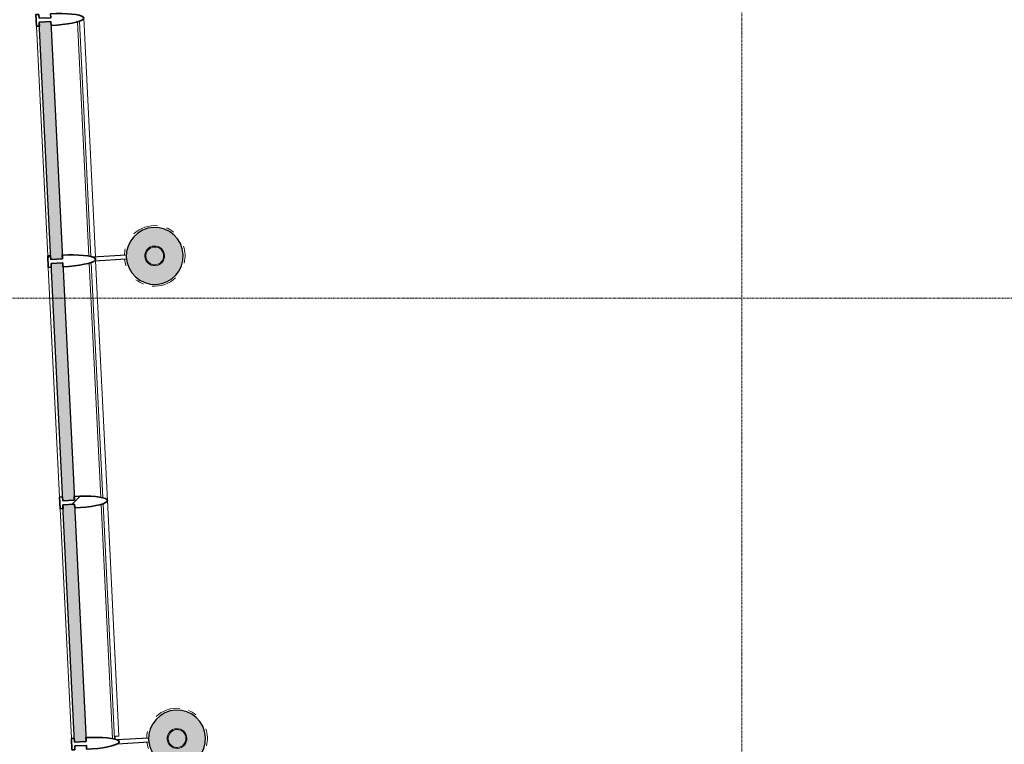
# Model space of a CAD drawing. Header units: millimetres. Extents: x 3625 to 132892, y -52547 to 67182.
# Tile 7 of 256: x 34810 to 39876, y 11534 to 15261. Entities that reach past the tile are written whole.
import ezdxf

# ---------------------------------------------------------------- set-up
doc = ezdxf.new("R2010")
doc.units = ezdxf.units.MM
doc.linetypes.add('stramien', pattern=[22.225, 12.7, -3.175, 3.175, -3.175])
for name, color, linetype, lineweight in [('A-CLNG-SUSP', 5, 'Continuous', 25), ('A-GLAZ', 6, 'Continuous', 18), ('A-GLAZ-CWMG', 3, 'Continuous', 18), ('S-COLS', 6, 'Continuous', 18), ('S-GRID', 1, 'Continuous', 18)]:
    doc.layers.add(name, color=color, linetype=linetype, lineweight=lineweight)

# ---------------------------------------------------------------- blocks, each defined once
blk = doc.blocks.new('28_ABT-C_staal_hout kolom RV - gelam_ houten kolom $150-300-150 kwal GL32H-2892883-Plotview plafond begane grond - 1 op 100')
at = {"layer": 'S-COLS', "lineweight": 5}
h = blk.add_hatch(color=256, dxfattribs=at)
h.paths.add_polyline_path([(0, -146.5), (37.9, -141.5), (73.3, -126.9), (103.6, -103.6), (126.9, -73.3), (141.5, -37.9), (146.5, 0), (141.5, 37.9), (126.9, 73.3), (103.6, 103.6), (73.3, 126.9), (37.9, 141.5), (0, 146.5), (-37.9, 141.5), (-73.3, 126.9), (-103.6, 103.6), (-126.9, 73.3), (-141.5, 37.9), (-146.5, 0), (-141.5, -37.9), (-126.9, -73.3), (-103.6, -103.6), (-73.3, -126.9), (-37.9, -141.5)], flags=0)
h.paths.add_polyline_path([(0, -50.8), (-13.1, -49.1), (-25.4, -44), (-35.9, -35.9), (-45.1, -22.6), (-49.3, -11.6), (-50.8, 0.2), (-47.7, 16.5), (-43.6, 25.9), (-32.5, 38.6), (-21.3, 45.7), (-11.6, 49.3), (0.2, 50.8), (13.1, 49.1), (26.7, 43), (35.9, 35.9), (45.1, 22.6), (49.1, 13.1), (50.8, -0.2), (49.1, -13.1), (44, -25.4), (35.9, -35.9), (22.6, -45.1), (11.6, -49.3)], flags=0)
h.paths.add_polyline_path([(0, -45.8), (13.7, -43.5), (24.4, -38.5), (32.4, -32.4), (39.7, -22.9), (44.2, -11.9), (45.3, 3.5), (43.5, 13.7), (37.5, 25.7), (32.4, 32.4), (22.9, 39.7), (11.9, 44.2), (-0.2, 45.8), (-13.4, 43.6), (-25.7, 37.5), (-32.8, 31.9), (-39.7, 22.9), (-44.2, 11.9), (-45.3, -3.5), (-43.5, -13.7), (-38.7, -24.2), (-32.4, -32.4), (-22.9, -39.7), (-11.9, -44.2)], flags=0)
at = {"layer": 'S-COLS', "color": 130, "lineweight": 5}
for radius, start, end in [(156, 81.8182, 130.9091), (156, 49.0909, 65.4545), (50.8, 0, 180), (156, 163.6364, 176.6835), (50.8, 180, 0), (45.8, 0, 180), (45.8, 180, 0), (156, 360, 16.3636), (156, 343.6364, 360), (156, 184.1313, 196.3636), (156, 229.0909, 245.4545), (156, 261.8182, 310.9091)]:
    blk.add_arc((0, 0), radius, start, end, dxfattribs=at)
at = {"layer": 'S-COLS', "color": 250, "lineweight": 25}
for start, end in [(0, 180), (180, 0)]:
    blk.add_arc((0, 0), 146.5, start, end, dxfattribs=at)
blk = doc.blocks.new('28_ABT-C_staal_hout kolom RV - gelam_ houten kolom $150-300-150 kwal GL32H-2892884-Plotview plafond begane grond - 1 op 100')
at = {"layer": 'S-COLS', "lineweight": 5}
h = blk.add_hatch(color=256, dxfattribs=at)
h.paths.add_polyline_path([(0, -146.5), (37.9, -141.5), (73.3, -126.9), (103.6, -103.6), (126.9, -73.3), (141.9, -35), (146.5, 0), (141.5, 37.9), (126.9, 73.3), (103.6, 103.6), (73.3, 126.9), (37.4, 141.6), (0, 146.5), (-37.9, 141.5), (-73.3, 126.9), (-103.6, 103.6), (-126.9, 73.3), (-141.5, 37.9), (-146.5, 0), (-141.5, -37.9), (-126.9, -73.3), (-103.6, -103.6), (-73.3, -126.9), (-37.9, -141.5), (-20.6, -143.8)], flags=0)
h.paths.add_polyline_path([(0, -50.8), (-16.2, -47.8), (-25.4, -44), (-35.9, -35.9), (-45.1, -22.6), (-49.3, -11.6), (-50.8, 0.2), (-47.7, 16.5), (-43.6, 25.9), (-35.9, 35.9), (-22.6, 45.1), (-11.6, 49.3), (0.2, 50.8), (13.1, 49.1), (25.9, 43.6), (35.9, 35.9), (45.1, 22.6), (49.1, 13.1), (50.8, -0.2), (49.1, -13.1), (44, -25.4), (35.9, -35.9), (22.6, -45.1), (11.6, -49.3)], flags=0)
h.paths.add_polyline_path([(0, -45.8), (13.7, -43.5), (24.4, -38.5), (34.2, -30), (39.7, -22.9), (44.2, -11.9), (45.3, 3.5), (43.5, 13.7), (37.5, 25.7), (32.4, 32.4), (22.9, 39.7), (11.9, 44.2), (-0.2, 45.8), (-13.7, 43.5), (-25.7, 37.5), (-32.8, 31.9), (-39.7, 22.9), (-44.2, 11.9), (-45.3, -3.5), (-43.5, -13.7), (-38.7, -24.2), (-32.4, -32.4), (-22.9, -39.7), (-11.9, -44.2)], flags=0)
at = {"layer": 'S-COLS', "color": 130, "lineweight": 5}
for radius, start, end in [(156, 81.8182, 130.9091), (156, 49.0909, 65.4545), (50.8, 0, 180), (156, 163.6364, 175.9189), (50.8, 180, 0), (45.8, 0, 180), (45.8, 180, 0), (156, 360, 16.3636), (156, 343.6364, 360), (156, 183.3698, 196.3636), (156, 229.0909, 245.4545), (156, 262.2118, 310.9091)]:
    blk.add_arc((0, 0), radius, start, end, dxfattribs=at)
at = {"layer": 'S-COLS', "color": 250, "lineweight": 25}
for start, end in [(0, 180), (180, 0)]:
    blk.add_arc((0, 0), 146.5, start, end, dxfattribs=at)
blk = doc.blocks.new('10844_ABT model nieuw_export 08-11-2012_rvt-1-Plotview plafond begane grond - 1 op 100')
at = {"color": 130, "lineweight": 5, "rotation": 2.647952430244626}
for name, p in [('28_ABT-C_staal_hout kolom RV - gelam_ houten kolom $150-300-150 kwal GL32H-2892884-Plotview plafond begane grond - 1 op 100', (6996.2, 14046.2)), ('28_ABT-C_staal_hout kolom RV - gelam_ houten kolom $150-300-150 kwal GL32H-2892883-Plotview plafond begane grond - 1 op 100', (7111, 11563.2))]:
    blk.add_blockref(name, p, dxfattribs=at)
blk = doc.blocks.new('System Panel - 36_KA_glas 60-4728182-Plotview plafond begane grond - 1 op 100')
at = {"layer": 'A-GLAZ'}
blk.add_hatch(color=256, dxfattribs=at).paths.add_polyline_path([(-611.4, 30), (-611.4, -30), (611.4, -30), (611.4, 30), (-410, 30)], flags=0)
at = {"layer": 'A-GLAZ', "lineweight": 25}
for p, q in [((-611.4, -30), (-611.4, 30)), ((-611.4, 30), (611.4, 30)), ((611.4, 30), (611.4, -30)), ((611.4, -30), (-611.4, -30))]:
    blk.add_line(p, q, dxfattribs=at)
blk = doc.blocks.new('Rectangular Mullion - 36_KA_houten vliesgevel 170 randprofiel links glas 60-V18-Plotview plafond begane grond - 1 op 100')
at = {"layer": 'A-GLAZ-CWMG'}
blk.add_line((6752.8, 12787.6), (6692.3, 14021), dxfattribs=at)
blk = doc.blocks.new('Rectangular Mullion - 36_KU_aluminium vleugel glas 60-V20-Plotview plafond begane grond - 1 op 100')
at = {"layer": 'A-GLAZ-CWMG'}
for p, q in [((6658, 14044.8), (6598.9, 15250.8)), ((6668.3, 14042.7), (6608.9, 15253.9)), ((6445.8, 14046.8), (6387.9, 15228.1))]:
    blk.add_line(p, q, dxfattribs=at)
blk = doc.blocks.new('Rectangular Mullion - 36_KA_houten vliesgevel 170 randprofiel links glas 60-4728079-Plotview plafond begane grond - 1 op 100')
at = {"layer": 'A-GLAZ-CWMG'}
blk.add_line((6691.4, 14041), (6631.1, 15270), dxfattribs=at)
blk = doc.blocks.new('System Panel - 36_KA_glas 60-4727915-Plotview plafond begane grond - 1 op 100')
at = {"layer": 'A-GLAZ'}
blk.add_hatch(color=256, dxfattribs=at).paths.add_polyline_path([(-611.4, 30), (-611.4, -30), (611.4, -30), (611.4, 30), (-433.5, 30)], flags=0)
at = {"layer": 'A-GLAZ', "lineweight": 25}
for p, q in [((-611.4, -30), (-611.4, 30)), ((-611.4, 30), (611.4, 30)), ((611.4, 30), (611.4, -30)), ((611.4, -30), (-611.4, -30))]:
    blk.add_line(p, q, dxfattribs=at)
blk = doc.blocks.new('Rectangular Mullion - 36_KA_houten vliesgevel 170 randprofiel links glas 60-4727983-Plotview plafond begane grond - 1 op 100')
at = {"layer": 'A-GLAZ-CWMG'}
blk.add_line((6812.1, 11576.3), (6752.8, 12787.6), dxfattribs=at)
at = {"layer": 'A-GLAZ-CWMG', "flags": 128}
blk.add_lwpolyline([(6789.5, 11575.2), (6793.6, 11575.4), (6803.8, 11575.9), (6810, 11576.2), (6812.1, 11576.3)], dxfattribs=at)
blk = doc.blocks.new('Rectangular Mullion - 36_KU_aluminium vleugel glas 60-V22-Plotview plafond begane grond - 1 op 100')
at = {"layer": 'A-GLAZ-CWMG'}
for p, q in [((6506.6, 12805.5), (6448.7, 13986.8)), ((6718.8, 12803.5), (6659.7, 14009.6)), ((6729.1, 12801.5), (6669.8, 14012.6))]:
    blk.add_line(p, q, dxfattribs=at)
blk = doc.blocks.new('Rectangular Mullion - 36_KA_houten vliesgevel 170 verticaal glas 60-V26-Plotview plafond begane grond - 1 op 100')
at = {"layer": 'A-GLAZ-CWMG'}
h = blk.add_hatch(dxfattribs=at)
h.set_pattern_fill('FP_14', color=256, style=0, pattern_type=2)
h.set_pattern_definition([(47.805, (14824.16, -7170.5), (-470.448, 426.502), []), (47.805, (14816.4, -7011.96), (-43.947, 896.95), []), (47.805, (14831.9, -7329.1), (-43.947, 896.95), [])])
h.paths.add_polyline_path([(-30, -45), (-30, -30), (-10, -30), (-10, 30), (-30, 30), (-28.2, 88.1), (-23, 139.3), (-19.3, 160.2), (-13.9, 180.3), (-10.3, 189.7), (-5.2, 197.4), (0, 200), (5.2, 197.4), (10.3, 189.7), (15, 177.2), (19.3, 160.2), (23, 139.3), (28.2, 88.1), (30, 30), (10, 30), (10, -30), (30, -30), (30, -45), (1, -45)], flags=0)
at = {"layer": 'A-GLAZ-CWMG', "lineweight": 35}
for p, q in [((-30, 30), (-10, 30)), ((-10, 30), (-10, -30)), ((10, 30), (30, 30)), ((10, -30), (10, 30)), ((-10, -30), (-30, -30)), ((-30, -30), (-30, -45)), ((-30, -45), (30, -45)), ((30, -30), (10, -30)), ((30, -45), (30, -30))]:
    blk.add_line(p, q, dxfattribs=at)
at = {"layer": 'A-GLAZ-CWMG', "lineweight": 35, "flags": 128}
blk.add_lwpolyline([(30, 30), (29.5, 59.5), (28.2, 88.1), (26, 115), (23, 139.3), (19.3, 160.2), (15, 177.2), (10.3, 189.7), (5.2, 197.4), (0, 200), (-5.2, 197.4), (-10.3, 189.7), (-15, 177.2), (-19.3, 160.2), (-23, 139.3), (-26, 115), (-28.2, 88.1), (-29.5, 59.5), (-30, 30)], dxfattribs=at)
blk = doc.blocks.new('Rectangular Mullion - 36_KA_houten vliesgevel 170 verticaal glas 60-V31-Plotview plafond begane grond - 1 op 100')
at = {"layer": 'A-GLAZ-CWMG'}
h = blk.add_hatch(dxfattribs=at)
h.set_pattern_fill('FP_17', color=256, style=0, pattern_type=2)
h.set_pattern_definition([(47.805, (16066.9, -7170.5), (-470.448, 426.502), []), (47.805, (16059.1, -7011.96), (-43.947, 896.95), []), (47.805, (16074.65, -7329.1), (-43.947, 896.95), [])])
h.paths.add_polyline_path([(-30, -45), (-30, -30), (-10, -30), (-10, 30), (-30, 30), (-28.2, 88.1), (-23, 139.3), (-19.3, 160.2), (-15, 177.2), (-10.3, 189.7), (-5.2, 197.4), (0, 200), (5.2, 197.4), (10.3, 189.7), (15, 177.2), (19.3, 160.2), (25.2, 121.3), (28.2, 88.1), (30, 30), (10, 30), (10, -30), (30, -30), (30, -45), (-22.5, -45)], flags=0)
at = {"layer": 'A-GLAZ-CWMG', "lineweight": 35}
for p, q in [((-30, 30), (-10, 30)), ((-10, 30), (-10, -30)), ((10, 30), (30, 30)), ((10, -30), (10, 30)), ((-10, -30), (-30, -30)), ((-30, -30), (-30, -45)), ((-30, -45), (30, -45)), ((30, -30), (10, -30)), ((30, -45), (30, -30))]:
    blk.add_line(p, q, dxfattribs=at)
at = {"layer": 'A-GLAZ-CWMG', "lineweight": 35, "flags": 128}
blk.add_lwpolyline([(30, 30), (29.5, 59.5), (28.2, 88.1), (26, 115), (23, 139.3), (19.3, 160.2), (15, 177.2), (10.3, 189.7), (5.2, 197.4), (0, 200), (-5.2, 197.4), (-10.3, 189.7), (-15, 177.2), (-19.3, 160.2), (-23, 139.3), (-26, 115), (-28.2, 88.1), (-29.5, 59.5), (-30, 30)], dxfattribs=at)
blk = doc.blocks.new('Rectangular Mullion - 36_KA_houten vliesgevel 170 verticaal glas 60-V32-Plotview plafond begane grond - 1 op 100')
at = {"layer": 'A-GLAZ-CWMG'}
h = blk.add_hatch(dxfattribs=at)
h.set_pattern_fill('FP_18', color=256, style=0, pattern_type=2)
h.set_pattern_definition([(47.805, (13581.44, -7170.5), (-470.448, 426.502), []), (47.805, (13573.7, -7011.96), (-43.947, 896.95), []), (47.805, (13589.2, -7329.1), (-43.947, 896.95), [])])
h.paths.add_polyline_path([(-30, -45), (-30, -30), (-10, -30), (-10, 30), (-30, 30), (-28.2, 88.1), (-23, 139.3), (-19.3, 160.2), (-15, 177.2), (-10.3, 189.7), (-5.2, 197.4), (0, 200), (5.2, 197.4), (10.3, 189.7), (15, 177.2), (19.3, 160.2), (23, 139.3), (28.2, 88.1), (30, 30), (10, 30), (10, -30), (30, -30), (30, -45), (24.5, -45)], flags=0)
at = {"layer": 'A-GLAZ-CWMG', "lineweight": 35}
for p, q in [((-30, 30), (-10, 30)), ((-10, 30), (-10, -30)), ((10, 30), (30, 30)), ((10, -30), (10, 30)), ((-10, -30), (-30, -30)), ((-30, -30), (-30, -45)), ((-30, -45), (30, -45)), ((30, -30), (10, -30)), ((30, -45), (30, -30))]:
    blk.add_line(p, q, dxfattribs=at)
at = {"layer": 'A-GLAZ-CWMG', "lineweight": 35, "flags": 128}
blk.add_lwpolyline([(30, 30), (29.5, 59.5), (28.2, 88.1), (26, 115), (23, 139.3), (19.3, 160.2), (15, 177.2), (10.3, 189.7), (5.2, 197.4), (0, 200), (-5.2, 197.4), (-10.3, 189.7), (-15, 177.2), (-19.3, 160.2), (-23, 139.3), (-26, 115), (-28.2, 88.1), (-29.5, 59.5), (-30, 30)], dxfattribs=at)
blk = doc.blocks.new('36_KU_consoles_groep - Type-V64-Plotview plafond begane grond - 1 op 100')
at = {"layer": 'A-GLAZ', "lineweight": 25}
for p, q in [((-10, 299.8), (-10, 138.4)), ((10, 138.4), (10, 299.4))]:
    blk.add_line(p, q, dxfattribs=at)
blk = doc.blocks.new('36_KU_consoles_groep - Type-V65-Plotview plafond begane grond - 1 op 100')
at = {"layer": 'A-GLAZ', "lineweight": 25}
for p, q in [((10, 138.2), (10, 311.5)), ((-10, 303.3), (-10, 138.8))]:
    blk.add_line(p, q, dxfattribs=at)
blk = doc.blocks.new('System Panel - 36_KA_glas 60-4727989-Plotview plafond begane grond - 1 op 100')
at = {"layer": 'A-GLAZ'}
blk.add_hatch(color=256, dxfattribs=at).paths.add_polyline_path([(-611.4, 30), (-611.4, -30), (611.4, -30), (611.4, 30), (-457.1, 30)], flags=0)
at = {"layer": 'A-GLAZ', "lineweight": 25}
for p, q in [((-611.4, -30), (-611.4, 30)), ((-611.4, 30), (611.4, 30)), ((611.4, 30), (611.4, -30)), ((611.4, -30), (-611.4, -30))]:
    blk.add_line(p, q, dxfattribs=at)
blk = doc.blocks.new('Rectangular Mullion - 36_KU_aluminium vleugel glas 60-V103-Plotview plafond begane grond - 1 op 100')
at = {"layer": 'A-GLAZ-CWMG'}
for p, q in [((6779.6, 11562.3), (6720.5, 12768.3)), ((6789.9, 11560.2), (6730.6, 12771.4)), ((6567.4, 11564.3), (6509.5, 12745.6))]:
    blk.add_line(p, q, dxfattribs=at)
blk = doc.blocks.new('Rectangular Mullion - 36_KA_houten vliesgevel 170 verticaal glas 60-V104-Plotview plafond begane grond - 1 op 100')
at = {"layer": 'A-GLAZ-CWMG', "lineweight": 35}
for p, q in [((-30, 30), (-10, 30)), ((-10, 30), (-10, -30)), ((10, 30), (30, 30)), ((10, -30), (10, 30)), ((-10, -30), (-30, -30)), ((-30, -30), (-30, -45)), ((-30, -45), (30, -45)), ((30, -30), (10, -30)), ((30, -45), (30, -30))]:
    blk.add_line(p, q, dxfattribs=at)
at = {"layer": 'A-GLAZ-CWMG', "lineweight": 35, "flags": 128}
blk.add_lwpolyline([(30, 30), (29.5, 59.5), (28.2, 88.1), (26, 115), (23, 139.3), (19.3, 160.2), (15, 177.2), (10.3, 189.7), (5.2, 197.4), (0, 200), (-5.2, 197.4), (-10.3, 189.7), (-15, 177.2), (-19.3, 160.2), (-23, 139.3), (-26, 115), (-28.2, 88.1), (-29.5, 59.5), (-30, 30)], dxfattribs=at)

msp = doc.modelspace()

# ---------------------------------------------------------------- linework, layer by layer
at = {"layer": 'A-CLNG-SUSP'}
msp.add_line((35301.6, 11559.3), (35300.8, 11575.3), dxfattribs=at)
at = {"layer": 'S-GRID', "linetype": 'stramien'}
for p, q in [((38525.2, 41627.6), (38525.2, -3246.7)), ((27284.7, 13828.2), (93295.2, 13828.2))]:
    msp.add_line(p, q, dxfattribs=at)

# ---------------------------------------------------------------- block references
at = {"color": 250, "lineweight": 5}
msp.add_blockref('10844_ABT model nieuw_export 08-11-2012_rvt-1-Plotview plafond begane grond - 1 op 100', (28508.6, 0), dxfattribs=at)
at = {"layer": 'A-GLAZ', "rotation": 92.80517924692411}
for name, p in [('System Panel - 36_KA_glas 60-4728182-Plotview plafond begane grond - 1 op 100', (34970.4, 14639.6)), ('System Panel - 36_KA_glas 60-4727915-Plotview plafond begane grond - 1 op 100', (35031.3, 13398.4)), ('System Panel - 36_KA_glas 60-4727989-Plotview plafond begane grond - 1 op 100', (35092.1, 12157.2))]:
    msp.add_blockref(name, p, dxfattribs=at)
at = {"layer": 'A-GLAZ', "lineweight": 25, "rotation": 93.43922245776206}
for name, p in [('36_KU_consoles_groep - Type-V65-Plotview plafond begane grond - 1 op 100', (35496.6, 14048.8)), ('36_KU_consoles_groep - Type-V64-Plotview plafond begane grond - 1 op 100', (35611.5, 11563.8))]:
    msp.add_blockref(name, p, dxfattribs=at)
at = {"layer": 'A-GLAZ-CWMG', "extrusion": (0, 0, -1), "rotation": 87.19482075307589}
for name, p in [('Rectangular Mullion - 36_KA_houten vliesgevel 170 verticaal glas 60-V32-Plotview plafond begane grond - 1 op 100', (-34940, 15260.2)), ('Rectangular Mullion - 36_KA_houten vliesgevel 170 verticaal glas 60-V26-Plotview plafond begane grond - 1 op 100', (-35000.8, 14019)), ('Rectangular Mullion - 36_KA_houten vliesgevel 170 verticaal glas 60-V31-Plotview plafond begane grond - 1 op 100', (-35061.7, 12777.8)), ('Rectangular Mullion - 36_KA_houten vliesgevel 170 verticaal glas 60-V104-Plotview plafond begane grond - 1 op 100', (-35122.5, 11536.5))]:
    msp.add_blockref(name, p, dxfattribs=at)
at = {"layer": 'A-GLAZ-CWMG'}
for name in ['Rectangular Mullion - 36_KU_aluminium vleugel glas 60-V20-Plotview plafond begane grond - 1 op 100', 'Rectangular Mullion - 36_KA_houten vliesgevel 170 randprofiel links glas 60-4728079-Plotview plafond begane grond - 1 op 100', 'Rectangular Mullion - 36_KU_aluminium vleugel glas 60-V22-Plotview plafond begane grond - 1 op 100', 'Rectangular Mullion - 36_KA_houten vliesgevel 170 randprofiel links glas 60-V18-Plotview plafond begane grond - 1 op 100', 'Rectangular Mullion - 36_KU_aluminium vleugel glas 60-V103-Plotview plafond begane grond - 1 op 100', 'Rectangular Mullion - 36_KA_houten vliesgevel 170 randprofiel links glas 60-4727983-Plotview plafond begane grond - 1 op 100']:
    msp.add_blockref(name, (28508.6, 0), dxfattribs=at)

doc.saveas('drawing.dxf')
